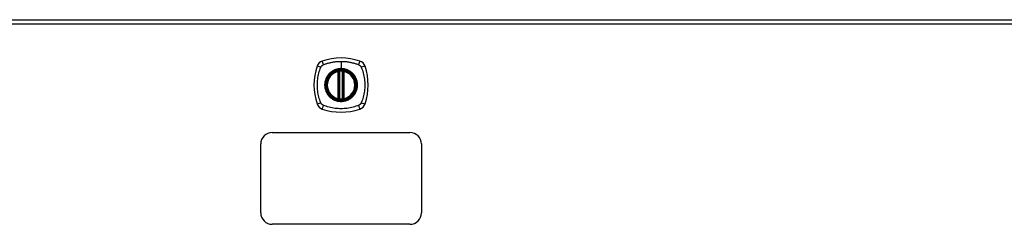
# Model space of a CAD drawing. Header units: inches. Extents: x 11 to 342, y 26 to 169.
# Tile 98 of 110: x 140.09 to 161.54, y 109 to 113.46. Entities that reach past the tile are written whole.
import ezdxf

# ---------------------------------------------------------------- set-up
doc = ezdxf.new("R2010")
doc.units = ezdxf.units.IN
doc.header["$MEASUREMENT"] = 0
doc.layers.add('Visible Edges(ANSI)', color=7, linetype='Continuous', lineweight=25)
doc.layers.add('Visible Tangent Edges(ANSI)', color=7, linetype='Continuous', lineweight=25)

msp = doc.modelspace()

# ---------------------------------------------------------------- linework, layer by layer
at = {"layer": 'Visible Edges(ANSI)'}
for p, q in [((111.287, 113.462), (182.892, 113.462)), ((147.03, 111.745), (147.03, 112.331)), ((147.05, 111.741), (147.05, 112.335)), ((147.129, 112.335), (147.129, 111.741)), ((147.148, 112.331), (147.148, 111.745)), ((145.589, 111.003), (148.589, 111.003)), ((145.339, 109.253), (145.339, 110.753)), ((148.839, 110.753), (148.839, 109.253)), ((148.589, 109.003), (145.589, 109.003))]:
    msp.add_line(p, q, dxfattribs=at)
at = {"layer": 'Visible Edges(ANSI)', "flags": 128}
for points in [[(147.061, 112.35), (147.059, 112.349), (147.057, 112.349), (147.056, 112.349), (147.054, 112.349), (147.053, 112.349), (147.051, 112.349), (147.05, 112.348), (147.048, 112.348), (147.047, 112.348), (147.046, 112.348), (147.044, 112.348), (147.043, 112.347), (147.042, 112.347), (147.041, 112.347), (147.04, 112.347), (147.039, 112.347), (147.039, 112.347), (147.038, 112.347), (147.037, 112.347), (147.037, 112.346), (147.037, 112.346), (147.036, 112.346), (147.036, 112.346), (147.036, 112.346)], [(147.142, 112.346), (147.142, 112.346), (147.142, 112.346), (147.142, 112.346), (147.142, 112.346), (147.141, 112.347), (147.141, 112.347), (147.14, 112.347), (147.139, 112.347), (147.138, 112.347), (147.137, 112.347), (147.136, 112.347), (147.135, 112.347), (147.134, 112.348), (147.133, 112.348), (147.132, 112.348), (147.13, 112.348), (147.129, 112.348), (147.127, 112.349), (147.126, 112.349), (147.124, 112.349), (147.123, 112.349), (147.121, 112.349), (147.12, 112.349), (147.118, 112.35)], [(147.036, 111.729), (147.036, 111.729), (147.036, 111.729), (147.037, 111.729), (147.037, 111.729), (147.037, 111.729), (147.038, 111.729), (147.039, 111.729), (147.039, 111.729), (147.04, 111.729), (147.041, 111.729), (147.042, 111.728), (147.043, 111.728), (147.044, 111.728), (147.046, 111.728), (147.047, 111.728), (147.048, 111.728), (147.05, 111.727), (147.051, 111.727), (147.053, 111.727), (147.054, 111.727), (147.056, 111.727), (147.057, 111.727), (147.059, 111.726), (147.061, 111.726)], [(147.118, 111.726), (147.12, 111.726), (147.121, 111.727), (147.123, 111.727), (147.124, 111.727), (147.126, 111.727), (147.127, 111.727), (147.129, 111.727), (147.13, 111.728), (147.132, 111.728), (147.133, 111.728), (147.134, 111.728), (147.135, 111.728), (147.136, 111.728), (147.137, 111.729), (147.138, 111.729), (147.139, 111.729), (147.14, 111.729), (147.141, 111.729), (147.141, 111.729), (147.142, 111.729), (147.142, 111.729), (147.142, 111.729), (147.142, 111.729), (147.142, 111.729)]]:
    msp.add_lwpolyline(points, dxfattribs=at)
at = {"layer": 'Visible Edges(ANSI)'}
for radius in [0.32, 0.315]:
    msp.add_circle((147.089, 112.038), radius, dxfattribs=at)
for centre, radius, start, end in [((147.089, 111.349), 1.28, 71.2278, 108.7722), ((147.778, 112.038), 1.28, 161.2278, 198.7722), ((146.735, 112.393), 0.177, 108.7722, 161.2278), ((147.444, 112.393), 0.177, 18.7722, 71.2278), ((146.4, 112.038), 1.28, 341.2278, 18.7722), ((147.089, 112.038), 0.313, 103.6344, 256.3656), ((147.089, 112.038), 0.313, 99.784, 103.6344), ((147.018, 112.331), 0.0118, 0, 103.6344), ((147.038, 112.335), 0.0118, 0, 99.784), ((147.089, 112.038), 0.313, 84.7499, 95.2501), ((147.14, 112.335), 0.0118, 80.216, 180), ((147.089, 112.038), 0.313, 76.3656, 80.216), ((147.16, 112.331), 0.0118, 76.3656, 180), ((147.089, 112.038), 0.313, 283.6344, 76.3656), ((146.735, 111.683), 0.177, 198.7722, 251.2278), ((147.018, 111.745), 0.0118, 256.3656, 0), ((147.089, 112.038), 0.313, 256.3656, 260.216), ((147.038, 111.741), 0.0118, 260.216, 0), ((147.089, 112.038), 0.313, 264.7499, 275.2501), ((147.14, 111.741), 0.0118, 180, 279.784), ((147.089, 112.038), 0.313, 279.784, 283.6344), ((147.16, 111.745), 0.0118, 180, 283.6344), ((147.444, 111.683), 0.177, 288.7722, 341.2278), ((147.089, 112.727), 1.28, 251.2278, 288.7722), ((145.589, 110.753), 0.25, 90, 180), ((148.589, 110.753), 0.25, 0, 90), ((145.589, 109.253), 0.25, 180, 270), ((148.589, 109.253), 0.25, 270, 0)]:
    msp.add_arc(centre, radius, start, end, dxfattribs=at)
at = {"layer": 'Visible Tangent Edges(ANSI)'}
for p, q in [((182.892, 113.363), (111.287, 113.363)), ((147.089, 112.554), (147.089, 112.395)), ((147.018, 112.331), (147.015, 112.342)), ((147.018, 112.331), (147.03, 112.331)), ((147.018, 112.331), (147.018, 111.745)), ((147.03, 112.331), (147.04, 112.331)), ((147.036, 112.346), (147.037, 112.34)), ((147.04, 112.335), (147.05, 112.335)), ((147.04, 111.745), (147.04, 112.331)), ((147.062, 112.338), (147.061, 112.35)), ((147.062, 111.738), (147.062, 112.338)), ((147.089, 112.39), (147.089, 112.395)), ((147.117, 112.338), (147.118, 112.35)), ((147.117, 112.338), (147.117, 111.738)), ((147.129, 112.335), (147.139, 112.335)), ((147.139, 112.331), (147.148, 112.331)), ((147.139, 112.331), (147.139, 111.745)), ((147.141, 112.34), (147.142, 112.346)), ((147.148, 112.331), (147.16, 112.331)), ((147.163, 112.342), (147.16, 112.331)), ((147.16, 111.745), (147.16, 112.331)), ((147.015, 111.734), (147.018, 111.745)), ((147.03, 111.745), (147.018, 111.745)), ((147.04, 111.745), (147.03, 111.745)), ((147.037, 111.735), (147.036, 111.729)), ((147.05, 111.741), (147.04, 111.741)), ((147.061, 111.726), (147.062, 111.738)), ((147.118, 111.726), (147.117, 111.738)), ((147.139, 111.741), (147.129, 111.741)), ((147.148, 111.745), (147.139, 111.745)), ((147.142, 111.729), (147.141, 111.735)), ((147.16, 111.745), (147.148, 111.745)), ((147.16, 111.745), (147.163, 111.734))]:
    msp.add_line(p, q, dxfattribs=at)
at = {"layer": 'Visible Tangent Edges(ANSI)', "flags": 128}
for points in [[(146.649, 111.649), (146.636, 111.683), (146.625, 111.714), (146.615, 111.745), (146.607, 111.777), (146.599, 111.809), (146.592, 111.841), (146.586, 111.873), (146.581, 111.906), (146.578, 111.939), (146.575, 111.972), (146.573, 112.005), (146.573, 112.038), (146.573, 112.071), (146.575, 112.104), (146.578, 112.137), (146.581, 112.169), (146.586, 112.202), (146.592, 112.234), (146.599, 112.267), (146.607, 112.299), (146.615, 112.33), (146.625, 112.362), (146.636, 112.393), (146.649, 112.426)], [(146.649, 112.426), (146.65, 112.428), (146.651, 112.429), (146.651, 112.431), (146.652, 112.432), (146.653, 112.433), (146.654, 112.435), (146.654, 112.436), (146.655, 112.437), (146.656, 112.439), (146.657, 112.44), (146.658, 112.441), (146.659, 112.442), (146.66, 112.444), (146.66, 112.445), (146.661, 112.446), (146.662, 112.447), (146.663, 112.449), (146.664, 112.45), (146.665, 112.451), (146.666, 112.452), (146.667, 112.453), (146.668, 112.454), (146.669, 112.456), (146.671, 112.457)], [(146.671, 112.457), (146.672, 112.458), (146.673, 112.459), (146.674, 112.46), (146.675, 112.461), (146.676, 112.462), (146.677, 112.463), (146.679, 112.464), (146.68, 112.465), (146.681, 112.466), (146.682, 112.467), (146.683, 112.468), (146.685, 112.469), (146.686, 112.469), (146.687, 112.47), (146.688, 112.471), (146.69, 112.472), (146.691, 112.473), (146.692, 112.474), (146.694, 112.474), (146.695, 112.475), (146.697, 112.476), (146.698, 112.476), (146.699, 112.477), (146.701, 112.478)], [(146.701, 112.478), (146.719, 112.486), (146.734, 112.492), (146.75, 112.497), (146.765, 112.502), (146.781, 112.507), (146.797, 112.512), (146.812, 112.516), (146.828, 112.52), (146.844, 112.525), (146.86, 112.528), (146.876, 112.532), (146.893, 112.535), (146.909, 112.538), (146.925, 112.541), (146.941, 112.544), (146.958, 112.546), (146.974, 112.548), (146.99, 112.55), (147.007, 112.551), (147.023, 112.552), (147.04, 112.553), (147.056, 112.554), (147.073, 112.554), (147.089, 112.554)], [(147.089, 112.554), (147.106, 112.554), (147.122, 112.554), (147.139, 112.553), (147.155, 112.552), (147.172, 112.551), (147.188, 112.55), (147.205, 112.548), (147.221, 112.546), (147.237, 112.544), (147.254, 112.541), (147.27, 112.538), (147.286, 112.535), (147.302, 112.532), (147.318, 112.528), (147.334, 112.525), (147.35, 112.52), (147.366, 112.516), (147.382, 112.512), (147.398, 112.507), (147.413, 112.502), (147.429, 112.497), (147.444, 112.492), (147.46, 112.486), (147.478, 112.478)], [(147.478, 112.478), (147.481, 112.476), (147.483, 112.475), (147.486, 112.474), (147.489, 112.472), (147.491, 112.47), (147.494, 112.469), (147.496, 112.467), (147.499, 112.465), (147.501, 112.463), (147.504, 112.461), (147.506, 112.459), (147.508, 112.457), (147.51, 112.454), (147.512, 112.452), (147.514, 112.45), (147.516, 112.447), (147.518, 112.445), (147.52, 112.443), (147.522, 112.44), (147.523, 112.437), (147.525, 112.435), (147.526, 112.432), (147.528, 112.429), (147.529, 112.426)], [(147.529, 112.426), (147.543, 112.393), (147.553, 112.362), (147.563, 112.33), (147.572, 112.299), (147.58, 112.267), (147.587, 112.234), (147.592, 112.202), (147.597, 112.169), (147.601, 112.137), (147.604, 112.104), (147.605, 112.071), (147.606, 112.038), (147.605, 112.005), (147.604, 111.972), (147.601, 111.939), (147.597, 111.906), (147.592, 111.873), (147.586, 111.841), (147.58, 111.809), (147.572, 111.777), (147.563, 111.745), (147.553, 111.714), (147.543, 111.683), (147.529, 111.649)], [(146.815, 112.265), (146.802, 112.249), (146.79, 112.232), (146.78, 112.215), (146.77, 112.197), (146.761, 112.178), (146.754, 112.159), (146.747, 112.139), (146.742, 112.12), (146.738, 112.099), (146.735, 112.079), (146.733, 112.058), (146.732, 112.038), (146.733, 112.017), (146.735, 111.997), (146.738, 111.976), (146.742, 111.956), (146.747, 111.936), (146.754, 111.917), (146.761, 111.897), (146.77, 111.879), (146.78, 111.861), (146.79, 111.843), (146.802, 111.826), (146.815, 111.81)], [(147.089, 112.39), (147.181, 112.378), (147.266, 112.343), (147.339, 112.287), (147.394, 112.214), (147.43, 112.129), (147.441, 112.037), (147.429, 111.946), (147.394, 111.861), (147.338, 111.788), (147.265, 111.733), (147.18, 111.698), (147.089, 111.686), (146.998, 111.698), (146.913, 111.733), (146.84, 111.789), (146.784, 111.862), (146.749, 111.947), (146.737, 112.038), (146.749, 112.129), (146.784, 112.214), (146.84, 112.287), (146.913, 112.343), (146.998, 112.378), (147.089, 112.39)], [(146.862, 112.313), (146.86, 112.311), (146.857, 112.309), (146.855, 112.307), (146.853, 112.305), (146.851, 112.303), (146.849, 112.302), (146.847, 112.3), (146.845, 112.298), (146.843, 112.296), (146.841, 112.294), (146.839, 112.292), (146.837, 112.29), (146.835, 112.288), (146.833, 112.286), (146.831, 112.284), (146.829, 112.282), (146.827, 112.28), (146.826, 112.278), (146.824, 112.276), (146.822, 112.274), (146.82, 112.272), (146.818, 112.27), (146.816, 112.268), (146.815, 112.265)], [(147.089, 112.395), (147.079, 112.395), (147.069, 112.394), (147.058, 112.393), (147.048, 112.392), (147.038, 112.391), (147.028, 112.389), (147.018, 112.387), (147.008, 112.385), (146.998, 112.383), (146.988, 112.38), (146.978, 112.377), (146.968, 112.374), (146.959, 112.37), (146.949, 112.366), (146.94, 112.362), (146.93, 112.357), (146.921, 112.353), (146.912, 112.348), (146.903, 112.342), (146.895, 112.337), (146.886, 112.331), (146.878, 112.325), (146.87, 112.319), (146.862, 112.313)], [(147.037, 112.34), (147.036, 112.341), (147.036, 112.341), (147.035, 112.341), (147.034, 112.342), (147.033, 112.342), (147.032, 112.342), (147.031, 112.343), (147.031, 112.343), (147.03, 112.343), (147.029, 112.343), (147.028, 112.343), (147.027, 112.343), (147.026, 112.343), (147.025, 112.343), (147.024, 112.343), (147.023, 112.343), (147.022, 112.343), (147.021, 112.343), (147.02, 112.343), (147.019, 112.343), (147.018, 112.343), (147.017, 112.342), (147.016, 112.342), (147.015, 112.342)], [(147.04, 112.335), (147.04, 112.335), (147.04, 112.335), (147.04, 112.335), (147.04, 112.336), (147.04, 112.336), (147.039, 112.336), (147.039, 112.337), (147.039, 112.337), (147.039, 112.337), (147.039, 112.337), (147.039, 112.338), (147.039, 112.338), (147.039, 112.338), (147.039, 112.338), (147.038, 112.338), (147.038, 112.339), (147.038, 112.339), (147.038, 112.339), (147.038, 112.339), (147.038, 112.34), (147.038, 112.34), (147.037, 112.34), (147.037, 112.34), (147.037, 112.34)], [(147.04, 112.331), (147.04, 112.331), (147.04, 112.331), (147.04, 112.331), (147.04, 112.331), (147.04, 112.331), (147.04, 112.332), (147.04, 112.332), (147.04, 112.332), (147.04, 112.332), (147.04, 112.332), (147.04, 112.332), (147.04, 112.333), (147.04, 112.333), (147.04, 112.333), (147.04, 112.333), (147.04, 112.333), (147.04, 112.334), (147.04, 112.334), (147.04, 112.334), (147.04, 112.334), (147.04, 112.334), (147.04, 112.334), (147.04, 112.335), (147.04, 112.335)], [(147.05, 112.335), (147.05, 112.335), (147.05, 112.335), (147.05, 112.335), (147.05, 112.335), (147.051, 112.335), (147.051, 112.335), (147.051, 112.335), (147.051, 112.335), (147.052, 112.335), (147.052, 112.335), (147.053, 112.336), (147.053, 112.336), (147.054, 112.336), (147.055, 112.336), (147.055, 112.336), (147.056, 112.336), (147.056, 112.337), (147.057, 112.337), (147.058, 112.337), (147.059, 112.337), (147.059, 112.337), (147.06, 112.338), (147.061, 112.338), (147.062, 112.338)], [(147.317, 112.313), (147.309, 112.319), (147.301, 112.325), (147.292, 112.331), (147.284, 112.337), (147.275, 112.342), (147.266, 112.348), (147.257, 112.353), (147.248, 112.357), (147.239, 112.362), (147.229, 112.366), (147.22, 112.37), (147.21, 112.374), (147.201, 112.377), (147.191, 112.38), (147.181, 112.383), (147.171, 112.385), (147.161, 112.388), (147.151, 112.389), (147.14, 112.391), (147.13, 112.392), (147.12, 112.393), (147.11, 112.394), (147.1, 112.395), (147.089, 112.395)], [(147.117, 112.338), (147.118, 112.338), (147.118, 112.338), (147.119, 112.337), (147.12, 112.337), (147.121, 112.337), (147.121, 112.337), (147.122, 112.337), (147.123, 112.336), (147.123, 112.336), (147.124, 112.336), (147.125, 112.336), (147.125, 112.336), (147.126, 112.336), (147.126, 112.335), (147.127, 112.335), (147.127, 112.335), (147.127, 112.335), (147.128, 112.335), (147.128, 112.335), (147.128, 112.335), (147.128, 112.335), (147.129, 112.335), (147.129, 112.335), (147.129, 112.335)], [(147.141, 112.34), (147.141, 112.34), (147.141, 112.34), (147.141, 112.34), (147.141, 112.34), (147.141, 112.339), (147.141, 112.339), (147.14, 112.339), (147.14, 112.339), (147.14, 112.338), (147.14, 112.338), (147.14, 112.338), (147.14, 112.338), (147.14, 112.338), (147.14, 112.337), (147.139, 112.337), (147.139, 112.337), (147.139, 112.337), (147.139, 112.336), (147.139, 112.336), (147.139, 112.336), (147.139, 112.335), (147.139, 112.335), (147.139, 112.335), (147.139, 112.335)], [(147.139, 112.335), (147.139, 112.335), (147.139, 112.334), (147.139, 112.334), (147.139, 112.334), (147.139, 112.334), (147.139, 112.334), (147.139, 112.334), (147.139, 112.333), (147.139, 112.333), (147.139, 112.333), (147.139, 112.333), (147.139, 112.333), (147.139, 112.332), (147.139, 112.332), (147.139, 112.332), (147.139, 112.332), (147.139, 112.332), (147.139, 112.332), (147.139, 112.331), (147.139, 112.331), (147.139, 112.331), (147.139, 112.331), (147.139, 112.331), (147.139, 112.331)], [(147.163, 112.342), (147.162, 112.342), (147.161, 112.342), (147.16, 112.343), (147.159, 112.343), (147.158, 112.343), (147.157, 112.343), (147.156, 112.343), (147.155, 112.343), (147.155, 112.343), (147.154, 112.343), (147.153, 112.343), (147.152, 112.343), (147.151, 112.343), (147.15, 112.343), (147.149, 112.343), (147.148, 112.343), (147.147, 112.343), (147.146, 112.342), (147.145, 112.342), (147.145, 112.342), (147.144, 112.341), (147.143, 112.341), (147.142, 112.341), (147.141, 112.34)], [(147.364, 112.265), (147.362, 112.268), (147.36, 112.27), (147.359, 112.272), (147.357, 112.274), (147.355, 112.276), (147.353, 112.278), (147.351, 112.28), (147.349, 112.282), (147.347, 112.284), (147.345, 112.286), (147.343, 112.288), (147.341, 112.29), (147.34, 112.292), (147.338, 112.294), (147.336, 112.296), (147.334, 112.298), (147.331, 112.3), (147.329, 112.302), (147.327, 112.303), (147.325, 112.305), (147.323, 112.307), (147.321, 112.309), (147.319, 112.311), (147.317, 112.313)], [(147.364, 111.81), (147.377, 111.826), (147.388, 111.843), (147.399, 111.861), (147.409, 111.879), (147.417, 111.898), (147.425, 111.917), (147.431, 111.936), (147.437, 111.956), (147.441, 111.976), (147.444, 111.997), (147.446, 112.017), (147.446, 112.038), (147.446, 112.059), (147.444, 112.079), (147.441, 112.099), (147.437, 112.12), (147.431, 112.14), (147.425, 112.159), (147.417, 112.178), (147.409, 112.197), (147.399, 112.215), (147.388, 112.233), (147.377, 112.249), (147.364, 112.265)], [(146.815, 111.81), (146.816, 111.808), (146.818, 111.806), (146.82, 111.804), (146.822, 111.802), (146.824, 111.8), (146.826, 111.798), (146.827, 111.796), (146.829, 111.794), (146.831, 111.792), (146.833, 111.79), (146.835, 111.788), (146.837, 111.786), (146.839, 111.784), (146.841, 111.782), (146.843, 111.78), (146.845, 111.778), (146.847, 111.776), (146.849, 111.774), (146.851, 111.772), (146.853, 111.771), (146.855, 111.769), (146.857, 111.767), (146.86, 111.765), (146.862, 111.763)], [(146.862, 111.763), (146.878, 111.751), (146.895, 111.739), (146.912, 111.728), (146.93, 111.718), (146.949, 111.71), (146.968, 111.702), (146.988, 111.696), (147.008, 111.69), (147.028, 111.686), (147.048, 111.683), (147.069, 111.682), (147.089, 111.681), (147.11, 111.682), (147.131, 111.683), (147.151, 111.686), (147.171, 111.691), (147.191, 111.696), (147.21, 111.702), (147.23, 111.71), (147.248, 111.719), (147.266, 111.728), (147.284, 111.739), (147.301, 111.751), (147.317, 111.763)], [(147.317, 111.763), (147.319, 111.765), (147.321, 111.767), (147.323, 111.769), (147.325, 111.771), (147.327, 111.772), (147.329, 111.774), (147.331, 111.776), (147.333, 111.778), (147.335, 111.78), (147.337, 111.782), (147.339, 111.784), (147.341, 111.786), (147.343, 111.788), (147.345, 111.79), (147.347, 111.792), (147.349, 111.794), (147.351, 111.796), (147.353, 111.798), (147.355, 111.8), (147.357, 111.802), (147.358, 111.804), (147.36, 111.806), (147.362, 111.808), (147.364, 111.81)], [(146.701, 111.598), (146.698, 111.599), (146.695, 111.601), (146.692, 111.602), (146.69, 111.604), (146.687, 111.606), (146.685, 111.607), (146.682, 111.609), (146.68, 111.611), (146.677, 111.613), (146.675, 111.615), (146.673, 111.617), (146.671, 111.619), (146.668, 111.621), (146.666, 111.624), (146.664, 111.626), (146.662, 111.628), (146.66, 111.631), (146.659, 111.633), (146.657, 111.636), (146.655, 111.638), (146.654, 111.641), (146.652, 111.644), (146.651, 111.647), (146.649, 111.649)], [(147.478, 111.598), (147.444, 111.584), (147.413, 111.574), (147.382, 111.564), (147.35, 111.555), (147.318, 111.548), (147.286, 111.541), (147.254, 111.535), (147.221, 111.53), (147.188, 111.526), (147.155, 111.524), (147.123, 111.522), (147.089, 111.521), (147.056, 111.522), (147.023, 111.523), (146.991, 111.526), (146.958, 111.53), (146.925, 111.535), (146.893, 111.541), (146.86, 111.547), (146.828, 111.555), (146.797, 111.564), (146.765, 111.574), (146.734, 111.584), (146.701, 111.598)], [(147.015, 111.734), (147.016, 111.734), (147.017, 111.733), (147.018, 111.733), (147.019, 111.733), (147.02, 111.733), (147.021, 111.733), (147.022, 111.733), (147.023, 111.733), (147.024, 111.733), (147.025, 111.733), (147.026, 111.733), (147.027, 111.733), (147.028, 111.733), (147.029, 111.733), (147.03, 111.733), (147.031, 111.733), (147.031, 111.733), (147.032, 111.733), (147.033, 111.734), (147.034, 111.734), (147.035, 111.734), (147.036, 111.735), (147.036, 111.735), (147.037, 111.735)], [(147.037, 111.735), (147.037, 111.736), (147.037, 111.736), (147.038, 111.736), (147.038, 111.736), (147.038, 111.736), (147.038, 111.737), (147.038, 111.737), (147.038, 111.737), (147.038, 111.737), (147.039, 111.738), (147.039, 111.738), (147.039, 111.738), (147.039, 111.738), (147.039, 111.738), (147.039, 111.739), (147.039, 111.739), (147.039, 111.739), (147.039, 111.74), (147.04, 111.74), (147.04, 111.74), (147.04, 111.74), (147.04, 111.741), (147.04, 111.741), (147.04, 111.741)], [(147.04, 111.741), (147.04, 111.741), (147.04, 111.741), (147.04, 111.742), (147.04, 111.742), (147.04, 111.742), (147.04, 111.742), (147.04, 111.742), (147.04, 111.742), (147.04, 111.743), (147.04, 111.743), (147.04, 111.743), (147.04, 111.743), (147.04, 111.743), (147.04, 111.743), (147.04, 111.744), (147.04, 111.744), (147.04, 111.744), (147.04, 111.744), (147.04, 111.744), (147.04, 111.745), (147.04, 111.745), (147.04, 111.745), (147.04, 111.745), (147.04, 111.745)], [(147.062, 111.738), (147.061, 111.738), (147.06, 111.738), (147.059, 111.738), (147.059, 111.739), (147.058, 111.739), (147.057, 111.739), (147.056, 111.739), (147.056, 111.739), (147.055, 111.739), (147.055, 111.74), (147.054, 111.74), (147.053, 111.74), (147.053, 111.74), (147.052, 111.74), (147.052, 111.74), (147.051, 111.741), (147.051, 111.741), (147.051, 111.741), (147.051, 111.741), (147.05, 111.741), (147.05, 111.741), (147.05, 111.741), (147.05, 111.741), (147.05, 111.741)], [(147.129, 111.741), (147.129, 111.741), (147.129, 111.741), (147.128, 111.741), (147.128, 111.741), (147.128, 111.741), (147.128, 111.741), (147.127, 111.741), (147.127, 111.741), (147.127, 111.74), (147.126, 111.74), (147.126, 111.74), (147.125, 111.74), (147.125, 111.74), (147.124, 111.74), (147.123, 111.739), (147.123, 111.739), (147.122, 111.739), (147.121, 111.739), (147.121, 111.739), (147.12, 111.739), (147.119, 111.738), (147.118, 111.738), (147.118, 111.738), (147.117, 111.738)], [(147.139, 111.745), (147.139, 111.745), (147.139, 111.745), (147.139, 111.745), (147.139, 111.745), (147.139, 111.744), (147.139, 111.744), (147.139, 111.744), (147.139, 111.744), (147.139, 111.744), (147.139, 111.743), (147.139, 111.743), (147.139, 111.743), (147.139, 111.743), (147.139, 111.743), (147.139, 111.743), (147.139, 111.742), (147.139, 111.742), (147.139, 111.742), (147.139, 111.742), (147.139, 111.742), (147.139, 111.742), (147.139, 111.741), (147.139, 111.741), (147.139, 111.741)], [(147.139, 111.741), (147.139, 111.741), (147.139, 111.741), (147.139, 111.74), (147.139, 111.74), (147.139, 111.74), (147.139, 111.74), (147.139, 111.739), (147.139, 111.739), (147.139, 111.739), (147.14, 111.738), (147.14, 111.738), (147.14, 111.738), (147.14, 111.738), (147.14, 111.738), (147.14, 111.737), (147.14, 111.737), (147.14, 111.737), (147.141, 111.737), (147.141, 111.736), (147.141, 111.736), (147.141, 111.736), (147.141, 111.736), (147.141, 111.736), (147.141, 111.735)], [(147.141, 111.735), (147.142, 111.735), (147.143, 111.735), (147.144, 111.734), (147.145, 111.734), (147.145, 111.734), (147.146, 111.733), (147.147, 111.733), (147.148, 111.733), (147.149, 111.733), (147.15, 111.733), (147.151, 111.733), (147.152, 111.733), (147.153, 111.733), (147.154, 111.733), (147.155, 111.733), (147.155, 111.733), (147.156, 111.733), (147.157, 111.733), (147.158, 111.733), (147.159, 111.733), (147.16, 111.733), (147.161, 111.733), (147.162, 111.734), (147.163, 111.734)], [(147.529, 111.649), (147.528, 111.647), (147.526, 111.644), (147.525, 111.641), (147.523, 111.638), (147.522, 111.636), (147.52, 111.633), (147.518, 111.631), (147.516, 111.628), (147.514, 111.626), (147.512, 111.624), (147.51, 111.621), (147.508, 111.619), (147.506, 111.617), (147.504, 111.615), (147.501, 111.613), (147.499, 111.611), (147.496, 111.609), (147.494, 111.607), (147.491, 111.606), (147.489, 111.604), (147.486, 111.602), (147.483, 111.601), (147.481, 111.599), (147.478, 111.598)]]:
    msp.add_lwpolyline(points, dxfattribs=at)
at = {"layer": 'Visible Tangent Edges(ANSI)'}
for radius in [0.346, 0.342, 0.325, 0.324]:
    msp.add_circle((147.089, 112.038), radius, dxfattribs=at)
for start, end in [(103.6344, 256.3656), (84.7499, 95.2501), (283.6344, 76.3656), (264.7499, 275.2501)]:
    msp.add_arc((147.089, 112.038), 0.301, start, end, dxfattribs=at)
for centre, major_axis, ratio, start_param, end_param in [((146.677, 112.412), (-0.112, 0.037), 0.042597, 4.975842, 6.113112), ((146.715, 112.45), (-0.037, 0.112), 0.042597, 0.170073, 1.307344), ((147.464, 112.45), (0.037, 0.112), 0.042597, 4.975842, 6.113112), ((147.502, 112.412), (0.112, 0.037), 0.042597, 0.170073, 1.307344), ((147.036, 112.346), (-0.00893, -0.00773), 0.431674, 0, 1.315955), ((147.042, 112.335), (-0.0116, -0.0021), 0.025638, 4.856604, 6.283185), ((147.137, 112.335), (0.0116, -0.0021), 0.025638, 0, 1.426581), ((147.142, 112.346), (0.00893, -0.00773), 0.431674, 4.96723, 6.283185), ((146.677, 111.664), (-0.112, -0.037), 0.042597, 0.170073, 1.307344), ((146.715, 111.626), (-0.037, -0.112), 0.042597, 4.975842, 6.113112), ((147.036, 111.73), (-0.00893, 0.00773), 0.431674, 4.96723, 6.283185), ((147.042, 111.741), (-0.0116, 0.0021), 0.025638, 0, 1.426581), ((147.137, 111.741), (0.0116, 0.0021), 0.025638, 4.856604, 6.283185), ((147.142, 111.73), (0.00893, 0.00773), 0.431674, 0, 1.315955), ((147.464, 111.626), (0.037, -0.112), 0.042597, 0.170073, 1.307344), ((147.502, 111.664), (0.112, -0.037), 0.042597, 4.975842, 6.113112)]:
    msp.add_ellipse(centre, major_axis=major_axis, ratio=ratio, start_param=start_param, end_param=end_param, dxfattribs=at)

doc.saveas('drawing.dxf')
